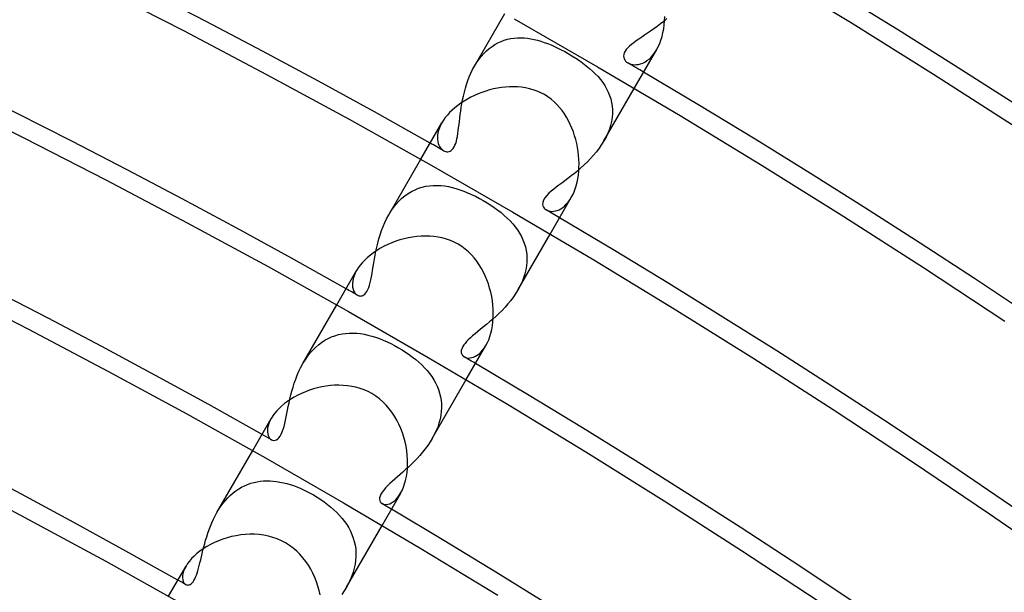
# Model space of a CAD drawing. Header units: millimetres. Extents: x -280 to 280, y -247 to 247.
# Tile 71 of 85: x 91 to 118, y 169 to 184. Entities that reach past the tile are written whole.
import ezdxf

# ---------------------------------------------------------------- set-up
doc = ezdxf.new("R2010")
doc.units = ezdxf.units.MM
doc.layers.add('HIDDEN', color=7, linetype='Continuous')
doc.layers.add('THICK', color=7, linetype='Continuous')

msp = doc.modelspace()

# ---------------------------------------------------------------- linework, layer by layer
at = {"layer": 'HIDDEN'}
for p, q in [((103.452, 183.184), (104.263, 184.589)), ((108.337, 184.245), (108.251, 184.181)), ((108.425, 184.311), (108.337, 184.245)), ((108.514, 184.381), (108.425, 184.311)), ((108.602, 184.455), (108.514, 184.381)), ((107.925, 183.957), (107.851, 183.907)), ((108.003, 184.01), (107.925, 183.957)), ((108.083, 184.064), (108.003, 184.01)), ((108.165, 184.121), (108.083, 184.064)), ((108.251, 184.181), (108.165, 184.121)), ((103.843, 183.654), (103.919, 183.711)), ((103.919, 183.711), (103.998, 183.762)), ((103.998, 183.762), (104.079, 183.807)), ((104.079, 183.807), (104.163, 183.845)), ((104.163, 183.845), (104.248, 183.876)), ((104.248, 183.876), (104.334, 183.902)), ((104.334, 183.902), (104.421, 183.921)), ((104.421, 183.921), (104.509, 183.934)), ((104.509, 183.934), (104.598, 183.941)), ((104.598, 183.941), (104.687, 183.942)), ((104.687, 183.942), (104.778, 183.939)), ((104.778, 183.939), (104.868, 183.93)), ((104.868, 183.93), (104.958, 183.916)), ((104.958, 183.916), (105.048, 183.898)), ((105.048, 183.898), (105.139, 183.876)), ((105.139, 183.876), (105.229, 183.85)), ((105.229, 183.85), (105.318, 183.82)), ((105.318, 183.82), (105.408, 183.787)), ((105.408, 183.787), (105.499, 183.75)), ((105.499, 183.75), (105.59, 183.71)), ((105.59, 183.71), (105.682, 183.667)), ((107.598, 183.715), (107.551, 183.669)), ((107.653, 183.761), (107.598, 183.715)), ((107.714, 183.809), (107.653, 183.761)), ((107.78, 183.857), (107.714, 183.809)), ((107.851, 183.907), (107.78, 183.857)), ((103.567, 183.361), (103.631, 183.442)), ((103.631, 183.442), (103.698, 183.519)), ((103.698, 183.519), (103.769, 183.589)), ((103.769, 183.589), (103.843, 183.654)), ((105.682, 183.667), (105.773, 183.62)), ((105.773, 183.62), (105.865, 183.572)), ((105.865, 183.572), (105.956, 183.521)), ((105.956, 183.521), (106.059, 183.459)), ((106.059, 183.459), (106.159, 183.396)), ((107.445, 183.496), (107.44, 183.456)), ((107.44, 183.456), (107.443, 183.417)), ((107.458, 183.538), (107.445, 183.496)), ((107.481, 183.58), (107.458, 183.538)), ((107.511, 183.624), (107.481, 183.58)), ((107.551, 183.669), (107.511, 183.624)), ((108.122, 183.374), (108.177, 183.425)), ((108.177, 183.425), (108.229, 183.485)), ((108.229, 183.485), (108.279, 183.552)), ((108.279, 183.552), (108.327, 183.627)), ((103.401, 183.091), (103.452, 183.184)), ((103.452, 183.184), (103.507, 183.275)), ((103.507, 183.275), (103.567, 183.361)), ((106.159, 183.396), (106.257, 183.33)), ((106.257, 183.33), (106.351, 183.263)), ((106.351, 183.263), (106.441, 183.195)), ((106.441, 183.195), (106.527, 183.124)), ((107.443, 183.417), (107.453, 183.382)), ((107.453, 183.382), (107.471, 183.349)), ((107.471, 183.349), (107.494, 183.319)), ((107.494, 183.319), (107.523, 183.293)), ((107.523, 183.293), (107.556, 183.27)), ((107.556, 183.27), (107.595, 183.251)), ((107.595, 183.251), (107.638, 183.236)), ((107.638, 183.236), (107.684, 183.226)), ((107.684, 183.226), (107.734, 183.221)), ((107.734, 183.221), (107.786, 183.223)), ((107.786, 183.223), (107.841, 183.23)), ((107.841, 183.23), (107.896, 183.244)), ((107.896, 183.244), (107.953, 183.266)), ((107.953, 183.266), (108.009, 183.294)), ((108.009, 183.294), (108.066, 183.33)), ((108.066, 183.33), (108.122, 183.374)), ((103.312, 182.895), (103.354, 182.994)), ((103.354, 182.994), (103.401, 183.091)), ((106.527, 183.124), (106.608, 183.052)), ((106.608, 183.052), (106.684, 182.978)), ((106.684, 182.978), (106.756, 182.902)), ((106.756, 182.902), (106.822, 182.824)), ((103.207, 182.591), (103.238, 182.693)), ((103.238, 182.693), (103.273, 182.795)), ((103.273, 182.795), (103.312, 182.895)), ((106.822, 182.824), (106.882, 182.744)), ((106.882, 182.744), (106.938, 182.662)), ((106.938, 182.662), (106.987, 182.576)), ((103.133, 182.281), (103.154, 182.384)), ((103.154, 182.384), (103.179, 182.487)), ((103.179, 182.487), (103.207, 182.591)), ((106.916, 181.184), (107.727, 182.589)), ((106.987, 182.576), (107.03, 182.489)), ((107.03, 182.489), (107.067, 182.398)), ((107.067, 182.398), (107.097, 182.306)), ((103.097, 182.081), (103.113, 182.18)), ((103.113, 182.18), (103.133, 182.281)), ((107.097, 182.306), (107.12, 182.21)), ((107.12, 182.21), (107.135, 182.113)), ((107.135, 182.113), (107.143, 182.013)), ((103.057, 181.795), (103.069, 181.888)), ((103.069, 181.888), (103.082, 181.983)), ((103.082, 181.983), (103.097, 182.081)), ((107.143, 181.912), (107.134, 181.809)), ((107.143, 182.013), (107.143, 181.912)), ((102.54, 181.599), (102.51, 181.529)), ((102.577, 181.669), (102.54, 181.599)), ((103.026, 181.535), (103.036, 181.619)), ((103.036, 181.619), (103.047, 181.705)), ((103.047, 181.705), (103.057, 181.795)), ((107.093, 181.599), (107.06, 181.494)), ((107.118, 181.704), (107.093, 181.599)), ((107.134, 181.809), (107.118, 181.704)), ((102.46, 181.334), (102.456, 181.274)), ((102.47, 181.396), (102.46, 181.334)), ((102.486, 181.462), (102.47, 181.396)), ((102.51, 181.529), (102.486, 181.462)), ((102.993, 181.305), (103.005, 181.378)), ((103.005, 181.378), (103.016, 181.455)), ((103.016, 181.455), (103.026, 181.535)), ((107.019, 181.39), (106.971, 181.286)), ((107.06, 181.494), (107.019, 181.39)), ((102.456, 181.274), (102.458, 181.218)), ((102.458, 181.218), (102.466, 181.166)), ((102.466, 181.166), (102.478, 181.117)), ((102.478, 181.117), (102.494, 181.072)), ((102.494, 181.072), (102.515, 181.032)), ((102.907, 181.021), (102.928, 181.066)), ((102.928, 181.066), (102.948, 181.116)), ((102.948, 181.116), (102.965, 181.174)), ((102.965, 181.174), (102.98, 181.237)), ((102.98, 181.237), (102.993, 181.305)), ((106.854, 181.083), (106.786, 180.985)), ((106.916, 181.184), (106.854, 181.083)), ((106.971, 181.286), (106.916, 181.184)), ((102.515, 181.032), (102.538, 180.997)), ((102.538, 180.997), (102.565, 180.967)), ((102.565, 180.967), (102.594, 180.941)), ((102.594, 180.941), (102.624, 180.921)), ((102.624, 180.921), (102.651, 180.907)), ((102.651, 180.907), (102.679, 180.898)), ((102.679, 180.898), (102.709, 180.893)), ((102.709, 180.893), (102.738, 180.893)), ((102.738, 180.893), (102.769, 180.898)), ((102.769, 180.898), (102.799, 180.909)), ((102.799, 180.909), (102.828, 180.927)), ((102.828, 180.927), (102.856, 180.952)), ((102.856, 180.952), (102.883, 180.983)), ((102.883, 180.983), (102.907, 181.021)), ((106.637, 180.797), (106.556, 180.708)), ((106.714, 180.889), (106.637, 180.797)), ((106.786, 180.985), (106.714, 180.889)), ((101.155, 179.205), (102.013, 180.692)), ((106.387, 180.54), (106.3, 180.461)), ((106.472, 180.622), (106.387, 180.54)), ((106.556, 180.708), (106.472, 180.622)), ((106.125, 180.314), (106.038, 180.245)), ((106.212, 180.386), (106.125, 180.314)), ((106.3, 180.461), (106.212, 180.386)), ((105.711, 179.998), (105.638, 179.943)), ((105.788, 180.056), (105.711, 179.998)), ((105.868, 180.116), (105.788, 180.056)), ((105.952, 180.179), (105.868, 180.116)), ((106.038, 180.245), (105.952, 180.179)), ((101.59, 179.717), (101.677, 179.778)), ((101.677, 179.778), (101.767, 179.832)), ((101.767, 179.832), (101.859, 179.878)), ((101.859, 179.878), (101.953, 179.915)), ((101.953, 179.915), (102.05, 179.946)), ((102.05, 179.946), (102.148, 179.968)), ((102.148, 179.968), (102.247, 179.983)), ((102.247, 179.983), (102.347, 179.992)), ((102.347, 179.992), (102.447, 179.993)), ((102.447, 179.993), (102.548, 179.988)), ((102.548, 179.988), (102.649, 179.977)), ((102.649, 179.977), (102.751, 179.96)), ((102.751, 179.96), (102.852, 179.938)), ((102.852, 179.938), (102.955, 179.91)), ((102.955, 179.91), (103.058, 179.877)), ((103.058, 179.877), (103.162, 179.84)), ((103.162, 179.84), (103.266, 179.798)), ((103.266, 179.798), (103.371, 179.751)), ((103.371, 179.751), (103.476, 179.701)), ((105.443, 179.781), (105.384, 179.721)), ((105.506, 179.837), (105.443, 179.781)), ((105.57, 179.89), (105.506, 179.837)), ((105.638, 179.943), (105.57, 179.89)), ((101.282, 179.399), (101.352, 179.488)), ((101.352, 179.488), (101.427, 179.571)), ((101.427, 179.571), (101.507, 179.647)), ((101.507, 179.647), (101.59, 179.717)), ((103.476, 179.701), (103.581, 179.646)), ((103.581, 179.646), (103.685, 179.588)), ((103.685, 179.588), (103.786, 179.528)), ((103.786, 179.528), (103.884, 179.465)), ((105.276, 179.535), (105.272, 179.485)), ((105.272, 179.485), (105.28, 179.444)), ((105.296, 179.593), (105.276, 179.535)), ((105.333, 179.658), (105.296, 179.593)), ((105.384, 179.721), (105.333, 179.658)), ((105.861, 179.441), (105.908, 179.488)), ((105.908, 179.488), (105.955, 179.541)), ((105.955, 179.541), (105.999, 179.602)), ((105.999, 179.602), (106.041, 179.669)), ((101.154, 179.203), (101.215, 179.304)), ((101.215, 179.304), (101.282, 179.399)), ((103.884, 179.465), (103.98, 179.4)), ((103.98, 179.4), (104.073, 179.332)), ((104.073, 179.332), (104.162, 179.263)), ((104.162, 179.263), (104.247, 179.191)), ((105.28, 179.444), (105.294, 179.411)), ((105.294, 179.411), (105.314, 179.382)), ((105.314, 179.382), (105.339, 179.357)), ((105.339, 179.357), (105.37, 179.335)), ((105.37, 179.335), (105.403, 179.319)), ((105.403, 179.319), (105.441, 179.307)), ((105.441, 179.307), (105.481, 179.299)), ((105.481, 179.299), (105.524, 179.297)), ((105.524, 179.297), (105.569, 179.299)), ((105.569, 179.299), (105.616, 179.308)), ((105.616, 179.308), (105.664, 179.322)), ((105.664, 179.322), (105.713, 179.342)), ((105.713, 179.342), (105.762, 179.368)), ((105.762, 179.368), (105.812, 179.402)), ((105.812, 179.402), (105.861, 179.441)), ((101.003, 178.891), (101.048, 178.997)), ((101.048, 178.997), (101.099, 179.102)), ((101.099, 179.102), (101.154, 179.203)), ((104.247, 179.191), (104.328, 179.118)), ((104.328, 179.118), (104.404, 179.042)), ((104.404, 179.042), (104.475, 178.964)), ((104.475, 178.964), (104.54, 178.884)), ((100.924, 178.671), (100.961, 178.782)), ((100.961, 178.782), (101.003, 178.891)), ((104.54, 178.884), (104.601, 178.802)), ((104.601, 178.802), (104.656, 178.717)), ((104.619, 177.205), (105.477, 178.692)), ((104.656, 178.717), (104.705, 178.629)), ((100.835, 178.342), (100.861, 178.451)), ((100.861, 178.451), (100.891, 178.561)), ((100.891, 178.561), (100.924, 178.671)), ((104.705, 178.629), (104.747, 178.539)), ((104.747, 178.539), (104.783, 178.446)), ((104.783, 178.446), (104.812, 178.351)), ((100.791, 178.128), (100.812, 178.234)), ((100.812, 178.234), (100.835, 178.342)), ((104.812, 178.351), (104.834, 178.253)), ((104.834, 178.253), (104.849, 178.153)), ((104.849, 178.153), (104.855, 178.051)), ((100.739, 177.823), (100.755, 177.922)), ((100.755, 177.922), (100.772, 178.024)), ((100.772, 178.024), (100.791, 178.128)), ((104.854, 177.947), (104.844, 177.842)), ((104.855, 178.051), (104.854, 177.947)), ((100.256, 177.641), (100.226, 177.572)), ((100.293, 177.713), (100.256, 177.641)), ((100.694, 177.549), (100.709, 177.636)), ((100.709, 177.636), (100.724, 177.728)), ((100.724, 177.728), (100.739, 177.823)), ((104.8, 177.627), (104.766, 177.521)), ((104.826, 177.734), (104.8, 177.627)), ((104.844, 177.842), (104.826, 177.734)), ((100.183, 177.378), (100.182, 177.321)), ((100.19, 177.439), (100.183, 177.378)), ((100.204, 177.504), (100.19, 177.439)), ((100.226, 177.572), (100.204, 177.504)), ((100.642, 177.322), (100.661, 177.391)), ((100.661, 177.391), (100.678, 177.468)), ((100.678, 177.468), (100.694, 177.549)), ((104.724, 177.414), (104.675, 177.308)), ((104.766, 177.521), (104.724, 177.414)), ((100.182, 177.321), (100.187, 177.267)), ((100.187, 177.267), (100.199, 177.219)), ((100.199, 177.219), (100.215, 177.175)), ((100.215, 177.175), (100.235, 177.137)), ((100.235, 177.137), (100.26, 177.104)), ((100.26, 177.104), (100.287, 177.077)), ((100.519, 177.085), (100.546, 177.115)), ((100.546, 177.115), (100.573, 177.155)), ((100.573, 177.155), (100.599, 177.203)), ((100.599, 177.203), (100.621, 177.259)), ((100.621, 177.259), (100.642, 177.322)), ((104.557, 177.105), (104.491, 177.008)), ((104.618, 177.204), (104.557, 177.105)), ((104.675, 177.308), (104.618, 177.204)), ((100.287, 177.077), (100.317, 177.056)), ((100.317, 177.056), (100.336, 177.046)), ((100.336, 177.046), (100.356, 177.039)), ((100.356, 177.039), (100.376, 177.035)), ((100.376, 177.035), (100.396, 177.033)), ((100.396, 177.033), (100.417, 177.034)), ((100.417, 177.034), (100.441, 177.039)), ((100.441, 177.039), (100.466, 177.048)), ((100.466, 177.048), (100.492, 177.063)), ((100.492, 177.063), (100.519, 177.085)), ((104.42, 176.914), (104.346, 176.822)), ((104.491, 177.008), (104.42, 176.914)), ((98.857, 175.225), (99.763, 176.795)), ((104.187, 176.649), (104.105, 176.567)), ((104.268, 176.734), (104.187, 176.649)), ((104.346, 176.822), (104.268, 176.734)), ((103.856, 176.341), (103.773, 176.272)), ((103.939, 176.414), (103.856, 176.341)), ((104.022, 176.489), (103.939, 176.414)), ((104.105, 176.567), (104.022, 176.489)), ((103.539, 176.081), (103.468, 176.022)), ((103.615, 176.142), (103.539, 176.081)), ((103.693, 176.206), (103.615, 176.142)), ((103.773, 176.272), (103.693, 176.206)), ((99.275, 175.729), (99.358, 175.792)), ((99.358, 175.792), (99.443, 175.848)), ((99.443, 175.848), (99.532, 175.897)), ((99.532, 175.897), (99.623, 175.938)), ((99.623, 175.938), (99.715, 175.972)), ((99.715, 175.972), (99.809, 176)), ((99.809, 176), (99.905, 176.02)), ((99.905, 176.02), (100.001, 176.034)), ((100.001, 176.034), (100.099, 176.041)), ((100.099, 176.041), (100.197, 176.042)), ((100.197, 176.042), (100.297, 176.037)), ((100.297, 176.037), (100.397, 176.026)), ((100.397, 176.026), (100.498, 176.01)), ((100.498, 176.01), (100.599, 175.988)), ((100.599, 175.988), (100.7, 175.961)), ((100.7, 175.961), (100.802, 175.93)), ((100.802, 175.93), (100.904, 175.894)), ((100.904, 175.894), (101.007, 175.853)), ((101.007, 175.853), (101.109, 175.808)), ((101.109, 175.808), (101.211, 175.759)), ((103.237, 175.812), (103.197, 175.766)), ((103.284, 175.86), (103.237, 175.812)), ((103.339, 175.912), (103.284, 175.86)), ((103.401, 175.966), (103.339, 175.912)), ((103.468, 176.022), (103.401, 175.966)), ((99.047, 175.501), (99.119, 175.583)), ((99.119, 175.583), (99.195, 175.66)), ((99.195, 175.66), (99.275, 175.729)), ((101.211, 175.759), (101.312, 175.707)), ((101.312, 175.707), (101.412, 175.651)), ((101.412, 175.651), (101.511, 175.592)), ((101.511, 175.592), (101.607, 175.53)), ((101.607, 175.53), (101.701, 175.466)), ((103.097, 175.574), (103.095, 175.545)), ((103.095, 175.545), (103.097, 175.519)), ((103.104, 175.606), (103.097, 175.574)), ((103.097, 175.519), (103.102, 175.496)), ((103.117, 175.642), (103.104, 175.606)), ((103.137, 175.681), (103.117, 175.642)), ((103.163, 175.723), (103.137, 175.681)), ((103.197, 175.766), (103.163, 175.723)), ((103.571, 175.486), (103.62, 175.531)), ((103.62, 175.531), (103.668, 175.584)), ((103.668, 175.584), (103.714, 175.644)), ((103.714, 175.644), (103.757, 175.713)), ((98.857, 175.225), (98.915, 175.321)), ((98.915, 175.321), (98.979, 175.413)), ((98.979, 175.413), (99.047, 175.501)), ((101.701, 175.466), (101.791, 175.4)), ((101.791, 175.4), (101.878, 175.331)), ((101.878, 175.331), (101.96, 175.261)), ((101.96, 175.261), (102.039, 175.188)), ((103.102, 175.496), (103.11, 175.477)), ((103.11, 175.477), (103.119, 175.459)), ((103.119, 175.459), (103.131, 175.443)), ((103.131, 175.443), (103.144, 175.429)), ((103.144, 175.429), (103.159, 175.416)), ((103.159, 175.416), (103.176, 175.405)), ((103.176, 175.405), (103.209, 175.389)), ((103.209, 175.389), (103.247, 175.379)), ((103.247, 175.379), (103.287, 175.374)), ((103.287, 175.374), (103.331, 175.376)), ((103.331, 175.376), (103.377, 175.384)), ((103.377, 175.384), (103.424, 175.398)), ((103.424, 175.398), (103.473, 175.42)), ((103.473, 175.42), (103.522, 175.449)), ((103.522, 175.449), (103.571, 175.486)), ((98.706, 174.917), (98.752, 175.021)), ((98.752, 175.021), (98.802, 175.125)), ((98.802, 175.125), (98.857, 175.225)), ((102.039, 175.188), (102.112, 175.113)), ((102.112, 175.113), (102.182, 175.036)), ((102.182, 175.036), (102.246, 174.957)), ((98.627, 174.704), (98.665, 174.811)), ((98.665, 174.811), (98.706, 174.917)), ((102.246, 174.957), (102.305, 174.876)), ((102.305, 174.876), (102.359, 174.792)), ((102.321, 173.225), (103.227, 174.795)), ((102.359, 174.792), (102.408, 174.706)), ((98.535, 174.386), (98.562, 174.491)), ((98.562, 174.491), (98.593, 174.598)), ((98.593, 174.598), (98.627, 174.704)), ((102.408, 174.706), (102.45, 174.618)), ((102.45, 174.618), (102.486, 174.528)), ((102.486, 174.528), (102.516, 174.435)), ((98.487, 174.179), (98.509, 174.282)), ((98.509, 174.282), (98.535, 174.386)), ((102.516, 174.435), (102.539, 174.34)), ((102.539, 174.34), (102.556, 174.243)), ((102.556, 174.243), (102.565, 174.144)), ((98.427, 173.888), (98.446, 173.982)), ((98.446, 173.982), (98.465, 174.079)), ((98.465, 174.079), (98.487, 174.179)), ((102.561, 173.94), (102.548, 173.838)), ((102.567, 174.042), (102.561, 173.94)), ((102.565, 174.144), (102.567, 174.042)), ((97.974, 173.69), (97.947, 173.624)), ((98.01, 173.759), (97.974, 173.69)), ((98.372, 173.626), (98.391, 173.71)), ((98.391, 173.71), (98.409, 173.797)), ((98.409, 173.797), (98.427, 173.888)), ((102.528, 173.734), (102.5, 173.631)), ((102.548, 173.838), (102.528, 173.734)), ((97.914, 173.5), (97.908, 173.444)), ((97.908, 173.444), (97.909, 173.392)), ((97.927, 173.56), (97.914, 173.5)), ((97.947, 173.624), (97.927, 173.56)), ((98.305, 173.399), (98.329, 173.469)), ((98.329, 173.469), (98.352, 173.545)), ((98.352, 173.545), (98.372, 173.626)), ((102.423, 173.424), (102.375, 173.324)), ((102.465, 173.527), (102.423, 173.424)), ((102.5, 173.631), (102.465, 173.527)), ((97.909, 173.392), (97.916, 173.344)), ((97.916, 173.344), (97.927, 173.301)), ((97.927, 173.301), (97.944, 173.264)), ((97.944, 173.264), (97.965, 173.232)), ((97.965, 173.232), (97.989, 173.207)), ((97.989, 173.207), (98.016, 173.187)), ((98.016, 173.187), (98.048, 173.174)), ((98.048, 173.174), (98.081, 173.169)), ((98.081, 173.169), (98.116, 173.173)), ((98.116, 173.173), (98.15, 173.186)), ((98.15, 173.186), (98.184, 173.209)), ((98.184, 173.209), (98.217, 173.241)), ((98.217, 173.241), (98.248, 173.284)), ((98.248, 173.284), (98.278, 173.336)), ((98.278, 173.336), (98.305, 173.399)), ((102.321, 173.225), (102.262, 173.128)), ((102.375, 173.324), (102.321, 173.225)), ((96.557, 171.242), (97.513, 172.897)), ((102.131, 172.943), (102.061, 172.854)), ((102.198, 173.034), (102.131, 172.943)), ((102.262, 173.128), (102.198, 173.034)), ((101.914, 172.687), (101.838, 172.608)), ((101.988, 172.769), (101.914, 172.687)), ((102.061, 172.854), (101.988, 172.769)), ((101.607, 172.388), (101.531, 172.32)), ((101.684, 172.458), (101.607, 172.388)), ((101.761, 172.532), (101.684, 172.458)), ((101.838, 172.608), (101.761, 172.532)), ((101.317, 172.131), (101.251, 172.072)), ((101.386, 172.191), (101.317, 172.131)), ((101.458, 172.254), (101.386, 172.191)), ((101.531, 172.32), (101.458, 172.254)), ((97.063, 171.821), (97.139, 171.873)), ((97.139, 171.873), (97.217, 171.918)), ((97.217, 171.918), (97.296, 171.958)), ((97.296, 171.958), (97.377, 171.993)), ((97.377, 171.993), (97.46, 172.022)), ((97.46, 172.022), (97.544, 172.046)), ((97.544, 172.046), (97.63, 172.065)), ((97.63, 172.065), (97.716, 172.078)), ((97.716, 172.078), (97.802, 172.086)), ((97.802, 172.086), (97.89, 172.089)), ((97.89, 172.089), (97.978, 172.088)), ((97.978, 172.088), (98.066, 172.082)), ((98.066, 172.082), (98.155, 172.072)), ((98.155, 172.072), (98.244, 172.057)), ((98.244, 172.057), (98.334, 172.039)), ((98.334, 172.039), (98.424, 172.016)), ((98.424, 172.016), (98.514, 171.989)), ((98.514, 171.989), (98.604, 171.959)), ((98.604, 171.959), (98.694, 171.926)), ((98.694, 171.926), (98.784, 171.889)), ((98.784, 171.889), (98.873, 171.849)), ((98.873, 171.849), (98.962, 171.805)), ((101.02, 171.84), (100.978, 171.784)), ((101.07, 171.897), (101.02, 171.84)), ((101.126, 171.955), (101.07, 171.897)), ((101.186, 172.013), (101.126, 171.955)), ((101.251, 172.072), (101.186, 172.013)), ((96.723, 171.489), (96.785, 171.565)), ((96.785, 171.565), (96.85, 171.636)), ((96.85, 171.636), (96.918, 171.702)), ((96.918, 171.702), (96.989, 171.764)), ((96.989, 171.764), (97.063, 171.821)), ((98.962, 171.805), (99.051, 171.759)), ((99.051, 171.759), (99.137, 171.711)), ((99.137, 171.711), (99.237, 171.651)), ((99.237, 171.651), (99.334, 171.588)), ((99.334, 171.588), (99.428, 171.523)), ((100.912, 171.637), (100.908, 171.595)), ((100.908, 171.595), (100.914, 171.558)), ((100.924, 171.682), (100.912, 171.637)), ((100.946, 171.732), (100.924, 171.682)), ((100.978, 171.784), (100.946, 171.732)), ((101.282, 171.533), (101.332, 171.575)), ((101.332, 171.575), (101.382, 171.627)), ((101.382, 171.627), (101.429, 171.688)), ((101.429, 171.688), (101.474, 171.759)), ((96.556, 171.24), (96.608, 171.326)), ((96.608, 171.326), (96.664, 171.41)), ((96.664, 171.41), (96.723, 171.489)), ((99.428, 171.523), (99.519, 171.455)), ((99.519, 171.455), (99.606, 171.385)), ((99.606, 171.385), (99.688, 171.312)), ((99.688, 171.312), (99.766, 171.238)), ((100.914, 171.558), (100.928, 171.526)), ((100.928, 171.526), (100.949, 171.499)), ((100.949, 171.499), (100.977, 171.478)), ((100.977, 171.478), (101.01, 171.463)), ((101.01, 171.463), (101.048, 171.455)), ((101.048, 171.455), (101.09, 171.455)), ((101.09, 171.455), (101.135, 171.462)), ((101.135, 171.462), (101.183, 171.477)), ((101.183, 171.477), (101.232, 171.5)), ((101.232, 171.5), (101.282, 171.533)), ((96.42, 170.969), (96.462, 171.061)), ((96.462, 171.061), (96.508, 171.152)), ((96.508, 171.152), (96.556, 171.24)), ((99.766, 171.238), (99.84, 171.161)), ((99.84, 171.161), (99.908, 171.081)), ((99.908, 171.081), (99.972, 171)), ((96.313, 170.688), (96.346, 170.782)), ((96.346, 170.782), (96.382, 170.876)), ((96.382, 170.876), (96.42, 170.969)), ((99.972, 171), (100.03, 170.916)), ((100.021, 169.242), (100.977, 170.897)), ((100.03, 170.916), (100.083, 170.83)), ((100.083, 170.83), (100.13, 170.742)), ((96.254, 170.501), (96.282, 170.594)), ((96.282, 170.594), (96.313, 170.688)), ((100.13, 170.742), (100.171, 170.651)), ((100.171, 170.651), (100.206, 170.558)), ((100.206, 170.558), (100.234, 170.463)), ((96.182, 170.23), (96.205, 170.319)), ((96.205, 170.319), (96.229, 170.409)), ((96.229, 170.409), (96.254, 170.501)), ((100.234, 170.463), (100.255, 170.366)), ((100.255, 170.366), (100.27, 170.266)), ((100.27, 170.266), (100.277, 170.165)), ((96.122, 169.977), (96.141, 170.059)), ((96.141, 170.059), (96.161, 170.143)), ((96.161, 170.143), (96.182, 170.23)), ((100.277, 170.063), (100.269, 169.96)), ((100.277, 170.165), (100.277, 170.063)), ((95.692, 169.735), (95.664, 169.667)), ((95.729, 169.807), (95.692, 169.735)), ((96.047, 169.684), (96.066, 169.752)), ((96.066, 169.752), (96.085, 169.823)), ((96.085, 169.823), (96.103, 169.898)), ((96.103, 169.898), (96.122, 169.977)), ((100.232, 169.751), (100.202, 169.646)), ((100.254, 169.856), (100.232, 169.751)), ((100.269, 169.96), (100.254, 169.856)), ((95.637, 169.543), (95.636, 169.489)), ((95.636, 169.489), (95.642, 169.44)), ((95.646, 169.603), (95.637, 169.543)), ((95.664, 169.667), (95.646, 169.603)), ((95.94, 169.423), (95.963, 169.464)), ((95.963, 169.464), (95.985, 169.511)), ((95.985, 169.511), (96.007, 169.563)), ((96.007, 169.563), (96.027, 169.621)), ((96.027, 169.621), (96.047, 169.684)), ((100.166, 169.543), (100.123, 169.441)), ((100.202, 169.646), (100.166, 169.543)), ((95.642, 169.44), (95.654, 169.398)), ((95.654, 169.398), (95.672, 169.363)), ((95.672, 169.363), (95.694, 169.336)), ((95.694, 169.336), (95.721, 169.316)), ((95.721, 169.316), (95.742, 169.306)), ((95.742, 169.306), (95.765, 169.301)), ((95.765, 169.301), (95.789, 169.302)), ((95.789, 169.302), (95.814, 169.307)), ((95.814, 169.307), (95.84, 169.319)), ((95.84, 169.319), (95.866, 169.336)), ((95.866, 169.336), (95.891, 169.359)), ((95.891, 169.359), (95.916, 169.388)), ((95.916, 169.388), (95.94, 169.423)), ((100.021, 169.241), (99.962, 169.145)), ((100.075, 169.34), (100.021, 169.241)), ((100.123, 169.441), (100.075, 169.34)), ((99.962, 169.145), (99.9, 169.051))]:
    msp.add_line(p, q, dxfattribs=at)
for radius, start, end in [(212.5, 59.46076, 59.59248), (208, 60.43668, 60.55092), (208, 59.44907, 59.56332), (203.5, 60.46481, 60.56313), (203.5, 59.43687, 59.53519), (199, 60.49214, 60.57585), (199, 59.42415, 59.50785), (194.5, 60.51878, 60.58914)]:
    msp.add_arc((0, 0), radius, start, end, dxfattribs=at)
at = {"layer": 'THICK'}
for p, q in [((111.268, 185.719), (113.513, 184.356)), ((93.417, 185.282), (95.658, 184.135)), ((108.539, 184.403), (108.544, 184.515)), ((104.512, 184.449), (106.741, 183.167)), ((108.515, 184.184), (108.529, 184.292)), ((108.529, 184.292), (108.539, 184.403)), ((113.513, 184.356), (115.74, 182.966)), ((95.658, 184.135), (97.884, 182.962)), ((108.441, 183.882), (108.47, 183.978)), ((108.47, 183.978), (108.495, 184.079)), ((108.495, 184.079), (108.515, 184.184)), ((108.327, 183.627), (108.368, 183.706)), ((108.368, 183.706), (108.407, 183.792)), ((108.407, 183.792), (108.441, 183.882)), ((107.727, 182.589), (108.327, 183.627)), ((106.741, 183.167), (108.955, 181.859)), ((97.884, 182.962), (100.096, 181.761)), ((115.74, 182.966), (117.951, 181.548)), ((104.496, 182.632), (104.389, 182.63)), ((104.603, 182.628), (104.496, 182.632)), ((103.449, 182.399), (103.353, 182.352)), ((103.548, 182.441), (103.449, 182.399)), ((103.648, 182.48), (103.548, 182.441)), ((103.751, 182.515), (103.648, 182.48)), ((103.855, 182.546), (103.751, 182.515)), ((103.961, 182.572), (103.855, 182.546)), ((104.067, 182.594), (103.961, 182.572)), ((104.174, 182.611), (104.067, 182.594)), ((104.281, 182.623), (104.174, 182.611)), ((104.389, 182.63), (104.281, 182.623)), ((104.71, 182.618), (104.603, 182.628)), ((104.817, 182.603), (104.71, 182.618)), ((104.922, 182.58), (104.817, 182.603)), ((105.025, 182.551), (104.922, 182.58)), ((105.126, 182.515), (105.025, 182.551)), ((105.225, 182.471), (105.126, 182.515)), ((105.321, 182.421), (105.225, 182.471)), ((105.412, 182.364), (105.321, 182.421)), ((89.186, 182.359), (91.391, 181.264)), ((103.001, 182.132), (102.924, 182.07)), ((103.084, 182.192), (103.001, 182.132)), ((103.17, 182.248), (103.084, 182.192)), ((103.26, 182.302), (103.17, 182.248)), ((103.353, 182.352), (103.26, 182.302)), ((105.498, 182.3), (105.412, 182.364)), ((105.58, 182.231), (105.498, 182.3)), ((105.657, 182.156), (105.58, 182.231)), ((105.729, 182.077), (105.657, 182.156)), ((102.724, 181.873), (102.668, 181.805)), ((102.785, 181.94), (102.724, 181.873)), ((102.852, 182.006), (102.785, 181.94)), ((102.924, 182.07), (102.852, 182.006)), ((105.795, 181.993), (105.729, 182.077)), ((105.857, 181.906), (105.795, 181.993)), ((105.915, 181.815), (105.857, 181.906)), ((108.955, 181.859), (111.153, 180.524)), ((100.096, 181.761), (102.293, 180.533)), ((102.013, 180.692), (102.578, 181.669)), ((102.62, 181.737), (102.577, 181.669)), ((102.668, 181.805), (102.62, 181.737)), ((105.967, 181.721), (105.915, 181.815)), ((106.015, 181.624), (105.967, 181.721)), ((106.058, 181.525), (106.015, 181.624)), ((106.096, 181.425), (106.058, 181.525)), ((106.131, 181.322), (106.096, 181.425)), ((106.161, 181.218), (106.131, 181.322)), ((91.391, 181.264), (93.583, 180.142)), ((106.186, 181.113), (106.161, 181.218)), ((106.208, 181.006), (106.186, 181.113)), ((106.224, 180.899), (106.208, 181.006)), ((106.237, 180.792), (106.224, 180.899)), ((106.245, 180.685), (106.237, 180.792)), ((102.293, 180.533), (104.476, 179.279)), ((106.248, 180.579), (106.245, 180.685)), ((106.247, 180.475), (106.248, 180.579)), ((111.153, 180.524), (113.335, 179.163)), ((106.216, 180.172), (106.23, 180.27)), ((106.23, 180.27), (106.241, 180.372)), ((106.241, 180.372), (106.247, 180.475)), ((93.583, 180.142), (95.761, 178.994)), ((106.173, 179.985), (106.196, 180.076)), ((106.196, 180.076), (106.216, 180.172)), ((106.041, 179.669), (106.079, 179.74)), ((106.079, 179.74), (106.114, 179.817)), ((106.114, 179.817), (106.145, 179.898)), ((106.145, 179.898), (106.173, 179.985)), ((105.477, 178.692), (106.042, 179.669)), ((104.476, 179.279), (106.643, 177.999)), ((95.761, 178.994), (97.925, 177.819)), ((113.335, 179.163), (115.499, 177.775)), ((101.238, 178.457), (101.133, 178.412)), ((101.346, 178.497), (101.238, 178.457)), ((101.456, 178.533), (101.346, 178.497)), ((101.567, 178.564), (101.456, 178.533)), ((101.68, 178.59), (101.567, 178.564)), ((101.793, 178.61), (101.68, 178.59)), ((101.907, 178.625), (101.793, 178.61)), ((102.022, 178.634), (101.907, 178.625)), ((102.136, 178.638), (102.022, 178.634)), ((102.251, 178.635), (102.136, 178.638)), ((102.365, 178.626), (102.251, 178.635)), ((102.478, 178.609), (102.365, 178.626)), ((102.589, 178.586), (102.478, 178.609)), ((102.699, 178.555), (102.589, 178.586)), ((102.806, 178.517), (102.699, 178.555)), ((102.91, 178.472), (102.806, 178.517)), ((103.01, 178.419), (102.91, 178.472)), ((103.107, 178.358), (103.01, 178.419)), ((100.75, 178.192), (100.665, 178.128)), ((100.839, 178.252), (100.75, 178.192)), ((100.934, 178.309), (100.839, 178.252)), ((101.032, 178.363), (100.934, 178.309)), ((101.133, 178.412), (101.032, 178.363)), ((103.199, 178.29), (103.107, 178.358)), ((103.286, 178.216), (103.199, 178.29)), ((103.367, 178.136), (103.286, 178.216)), ((100.448, 177.924), (100.389, 177.854)), ((100.513, 177.994), (100.448, 177.924)), ((100.586, 178.062), (100.513, 177.994)), ((100.665, 178.128), (100.586, 178.062)), ((103.442, 178.052), (103.367, 178.136)), ((103.512, 177.963), (103.442, 178.052)), ((103.577, 177.87), (103.512, 177.963)), ((106.643, 177.999), (108.794, 176.692)), ((97.925, 177.819), (100.075, 176.618)), ((99.763, 176.795), (100.294, 177.713)), ((100.337, 177.783), (100.293, 177.713)), ((100.389, 177.854), (100.337, 177.783)), ((103.636, 177.773), (103.577, 177.87)), ((103.69, 177.674), (103.636, 177.773)), ((103.739, 177.571), (103.69, 177.674)), ((115.499, 177.775), (117.647, 176.361)), ((103.783, 177.465), (103.739, 177.571)), ((103.822, 177.356), (103.783, 177.465)), ((89.365, 177.246), (91.509, 176.149)), ((103.856, 177.246), (103.822, 177.356)), ((103.886, 177.133), (103.856, 177.246)), ((103.91, 177.02), (103.886, 177.133)), ((103.929, 176.905), (103.91, 177.02)), ((103.942, 176.791), (103.929, 176.905)), ((100.075, 176.618), (102.21, 175.391)), ((103.951, 176.677), (103.942, 176.791)), ((103.954, 176.565), (103.951, 176.677)), ((108.794, 176.692), (110.929, 175.36)), ((103.93, 176.24), (103.943, 176.345)), ((103.943, 176.345), (103.951, 176.454)), ((103.951, 176.454), (103.954, 176.565)), ((91.509, 176.149), (93.639, 175.026)), ((103.89, 176.042), (103.912, 176.138)), ((103.912, 176.138), (103.93, 176.24)), ((103.757, 175.713), (103.796, 175.785)), ((103.796, 175.785), (103.831, 175.865)), ((103.831, 175.865), (103.863, 175.951)), ((103.863, 175.951), (103.89, 176.042)), ((103.227, 174.795), (103.758, 175.713)), ((102.21, 175.391), (104.33, 174.139)), ((110.929, 175.36), (113.048, 174.001)), ((93.639, 175.026), (95.755, 173.877)), ((98.926, 174.473), (98.822, 174.428)), ((99.032, 174.512), (98.926, 174.473)), ((99.141, 174.547), (99.032, 174.512)), ((99.252, 174.577), (99.141, 174.547)), ((99.364, 174.602), (99.252, 174.577)), ((99.477, 174.622), (99.364, 174.602)), ((99.592, 174.636), (99.477, 174.622)), ((99.706, 174.644), (99.592, 174.636)), ((99.821, 174.647), (99.706, 174.644)), ((99.936, 174.643), (99.821, 174.647)), ((100.051, 174.633), (99.936, 174.643)), ((100.164, 174.616), (100.051, 174.633)), ((100.276, 174.592), (100.164, 174.616)), ((100.387, 174.56), (100.276, 174.592)), ((100.495, 174.521), (100.387, 174.56)), ((100.6, 174.475), (100.495, 174.521)), ((100.702, 174.421), (100.6, 174.475)), ((98.446, 174.214), (98.364, 174.153)), ((98.534, 174.273), (98.446, 174.214)), ((98.625, 174.328), (98.534, 174.273)), ((98.722, 174.38), (98.625, 174.328)), ((98.822, 174.428), (98.722, 174.38)), ((100.806, 174.355), (100.702, 174.421)), ((100.906, 174.281), (100.806, 174.355)), ((100.999, 174.2), (100.906, 174.281)), ((101.086, 174.113), (100.999, 174.2)), ((98.156, 173.958), (98.1, 173.891)), ((98.218, 174.024), (98.156, 173.958)), ((98.288, 174.089), (98.218, 174.024)), ((98.364, 174.153), (98.288, 174.089)), ((101.167, 174.019), (101.086, 174.113)), ((101.241, 173.921), (101.167, 174.019)), ((104.33, 174.139), (106.434, 172.86)), ((113.048, 174.001), (115.15, 172.617)), ((95.755, 173.877), (97.857, 172.703)), ((97.513, 172.897), (98.011, 173.759)), ((98.052, 173.825), (98.01, 173.759)), ((98.1, 173.891), (98.052, 173.825)), ((101.31, 173.818), (101.241, 173.921)), ((101.372, 173.712), (101.31, 173.818)), ((101.427, 173.601), (101.372, 173.712)), ((101.477, 173.488), (101.427, 173.601)), ((101.521, 173.372), (101.477, 173.488)), ((101.559, 173.254), (101.521, 173.372)), ((101.591, 173.135), (101.559, 173.254)), ((101.617, 173.014), (101.591, 173.135)), ((101.637, 172.893), (101.617, 173.014)), ((101.651, 172.773), (101.637, 172.893)), ((97.857, 172.703), (99.944, 171.503)), ((101.658, 172.654), (101.651, 172.773)), ((101.66, 172.537), (101.658, 172.654)), ((106.434, 172.86), (108.523, 171.557)), ((101.645, 172.31), (101.656, 172.422)), ((101.656, 172.422), (101.66, 172.537)), ((115.15, 172.617), (117.235, 171.208)), ((89.434, 172.156), (91.516, 171.058)), ((101.581, 172.005), (101.607, 172.101)), ((101.607, 172.101), (101.629, 172.202)), ((101.629, 172.202), (101.645, 172.31)), ((101.474, 171.759), (101.513, 171.833)), ((101.513, 171.833), (101.549, 171.916)), ((101.549, 171.916), (101.581, 172.005)), ((100.977, 170.897), (101.475, 171.759)), ((99.944, 171.503), (102.017, 170.278)), ((108.523, 171.557), (110.596, 170.228)), ((91.516, 171.058), (93.584, 169.935)), ((117.235, 171.208), (119.303, 169.773)), ((96.715, 170.528), (96.601, 170.485)), ((96.831, 170.564), (96.715, 170.528)), ((96.95, 170.596), (96.831, 170.564)), ((97.07, 170.621), (96.95, 170.596)), ((97.192, 170.64), (97.07, 170.621)), ((97.316, 170.653), (97.192, 170.64)), ((97.44, 170.659), (97.316, 170.653)), ((97.564, 170.657), (97.44, 170.659)), ((97.688, 170.649), (97.564, 170.657)), ((97.811, 170.633), (97.688, 170.649)), ((97.933, 170.608), (97.811, 170.633)), ((98.052, 170.576), (97.933, 170.608)), ((98.17, 170.535), (98.052, 170.576)), ((98.285, 170.485), (98.17, 170.535)), ((96.191, 170.272), (96.103, 170.209)), ((96.286, 170.331), (96.191, 170.272)), ((96.386, 170.387), (96.286, 170.331)), ((96.491, 170.438), (96.386, 170.387)), ((96.601, 170.485), (96.491, 170.438)), ((98.396, 170.426), (98.285, 170.485)), ((98.499, 170.361), (98.396, 170.426)), ((98.598, 170.289), (98.499, 170.361)), ((98.691, 170.209), (98.598, 170.289)), ((102.017, 170.278), (104.075, 169.029)), ((95.879, 170.009), (95.821, 169.941)), ((95.946, 170.077), (95.879, 170.009)), ((96.02, 170.144), (95.946, 170.077)), ((96.103, 170.209), (96.02, 170.144)), ((98.779, 170.123), (98.691, 170.209)), ((98.86, 170.031), (98.779, 170.123)), ((98.936, 169.934), (98.86, 170.031)), ((110.596, 170.228), (112.653, 168.874)), ((93.584, 169.935), (95.638, 168.788)), ((95.263, 169), (95.729, 169.807)), ((95.771, 169.874), (95.729, 169.807)), ((95.821, 169.941), (95.771, 169.874)), ((99.005, 169.832), (98.936, 169.934)), ((99.068, 169.727), (99.005, 169.832)), ((99.125, 169.617), (99.068, 169.727)), ((99.176, 169.505), (99.125, 169.617)), ((99.222, 169.39), (99.176, 169.505)), ((99.261, 169.273), (99.222, 169.39)), ((99.294, 169.155), (99.261, 169.273)), ((99.321, 169.035), (99.294, 169.155))]:
    msp.add_line(p, q, dxfattribs=at)
for radius, start, end in [(208, 60.55092, 119.4491), (203.5, 60.56313, 119.43689), (199, 60.57585, 119.42417), (230, 0.06497, 59.935), (230.5, 0.49716, 59.50287), (194.5, 60.58914, 119.41082), (226, 0.50707, 59.49296), (221.5, 0.51732, 59.48264), (190, 60.60312, 119.3969), (217, 0.5281, 59.47193), (212.5, 0.53927, 59.46076), (208, 0.55096, 59.44907), (203.5, 0.5631, 59.43687), (199, 0.57582, 59.42415)]:
    msp.add_arc((0, 0), radius, start, end, dxfattribs=at)

doc.saveas('drawing.dxf')
